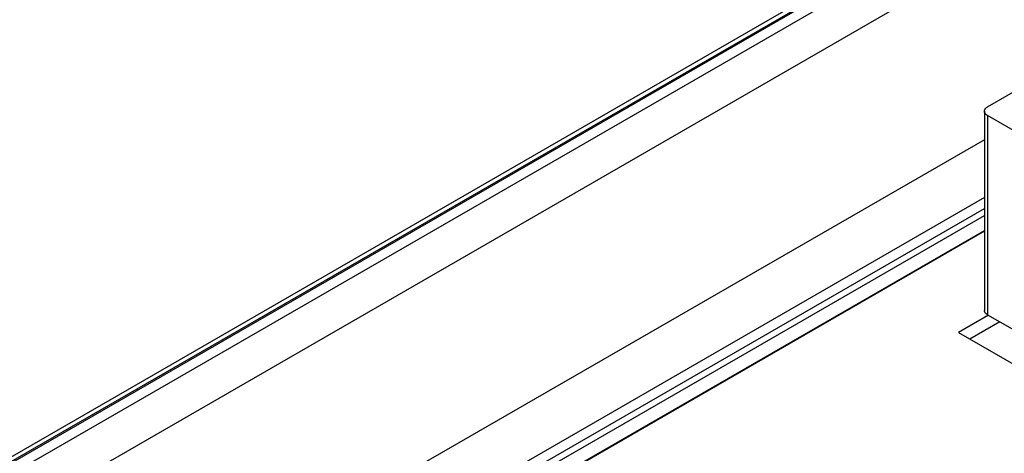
# Model space of a CAD drawing. Header units: inches. Extents: x 0 to 34, y 0 to 22.
# Tile 62 of 78: x 26.861 to 27.956, y 14.473 to 14.955. Entities that reach past the tile are written whole.
import ezdxf

# ---------------------------------------------------------------- set-up
doc = ezdxf.new("R2010")
doc.units = ezdxf.units.IN
doc.header["$LTSCALE"] = 1.87
doc.header["$MEASUREMENT"] = 0
doc.layers.get('0').update_dxf_attribs({"linetype": 'CONTINUOUS'})

msp = doc.modelspace()

# ---------------------------------------------------------------- linework, layer by layer
at = {"color": 7, "linetype": 'CONTINUOUS'}
for p, q in [((28.3887, 15.351), (26.096, 14.0272)), ((28.3912, 15.3508), (26.0984, 14.027)), ((26.0865, 14.0272), (28.3744, 15.3482)), ((26.1083, 14.0206), (28.4023, 15.3451)), ((26.1295, 13.9838), (27.9794, 15.0519)), ((27.9376, 14.8584), (28.0085, 14.8993)), ((27.9342, 14.8536), (27.9342, 14.6318)), ((28.0824, 14.7652), (27.9376, 14.8487)), ((27.9376, 14.8487), (27.9376, 14.6269)), ((27.9342, 14.8218), (26.1311, 13.7807)), ((27.9342, 14.7575), (26.1589, 13.7325)), ((26.1704, 13.727), (27.9342, 14.7454)), ((26.1739, 13.7211), (27.9342, 14.7374)), ((26.1742, 13.7047), (27.9342, 14.7209)), ((27.9342, 14.7198), (26.1867, 13.7108)), ((27.9387, 14.6263), (27.9053, 14.607)), ((27.9376, 14.6269), (28.0824, 14.5434)), ((27.9515, 14.6189), (27.918, 14.5996)), ((27.9053, 14.607), (28.1283, 14.4782))]:
    msp.add_line(p, q, dxfattribs=at)
for points, knots in [([(27.9342, 14.8536), (27.9342, 14.8538), (27.9342, 14.8542), (27.9344, 14.8549), (27.9347, 14.8556), (27.935, 14.8562), (27.9355, 14.8568), (27.9361, 14.8574), (27.9368, 14.8579), (27.9373, 14.8582), (27.9376, 14.8584)], [0, 0, 0, 0, 0.108015, 0.218066, 0.332006, 0.451365, 0.577284, 0.710506, 0.851397, 1, 1, 1, 1]), ([(27.9376, 14.8487), (27.9373, 14.8489), (27.9368, 14.8492), (27.9361, 14.8498), (27.9355, 14.8503), (27.935, 14.8509), (27.9347, 14.8516), (27.9344, 14.8522), (27.9342, 14.8529), (27.9342, 14.8533), (27.9342, 14.8536)], [0, 0, 0, 0, 0.148603, 0.289494, 0.422716, 0.548635, 0.667994, 0.781934, 0.891985, 1, 1, 1, 1]), ([(27.9376, 14.6269), (27.9373, 14.6271), (27.9368, 14.6274), (27.9361, 14.628), (27.9355, 14.6285), (27.935, 14.6291), (27.9347, 14.6298), (27.9344, 14.6304), (27.9342, 14.6311), (27.9342, 14.6315), (27.9342, 14.6318)], [0, 0, 0, 0, 0.148603, 0.289494, 0.422716, 0.548635, 0.667994, 0.781934, 0.891985, 1, 1, 1, 1])]:
    msp.add_open_spline(points, degree=3, knots=knots, dxfattribs=at)

doc.saveas('drawing.dxf')
